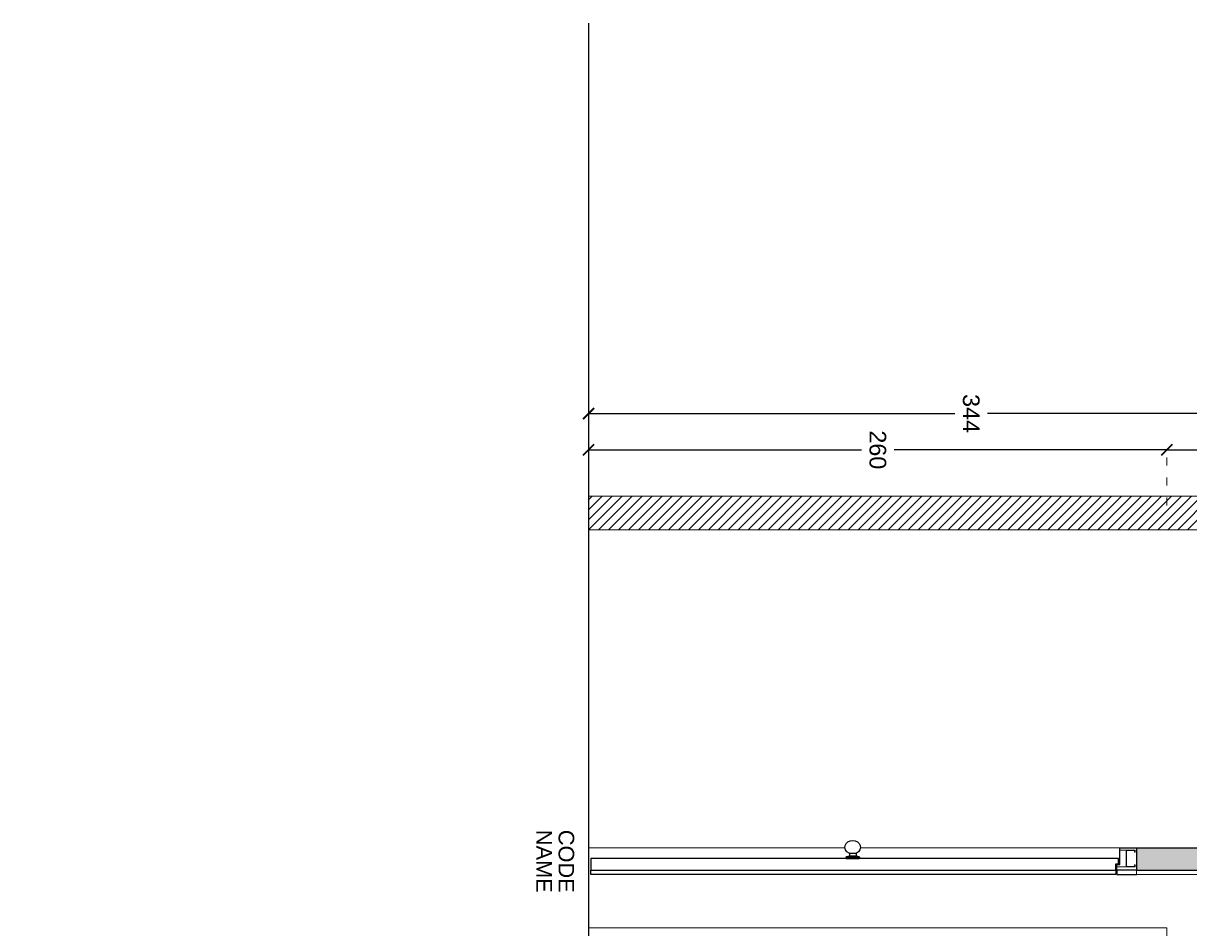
# Model space of a CAD drawing. Header units: centimetres. Extents: x -2854 to 18796, y -762 to 9238.
# Tile 147 of 173: x 2192 to 2716, y 2074 to 2481. Entities that reach past the tile are written whole.
import ezdxf
from ezdxf.enums import TextEntityAlignment as Align

# ---------------------------------------------------------------- set-up
doc = ezdxf.new("R2010")
doc.units = ezdxf.units.CM
doc.header["$LTSCALE"] = 0.3
doc.linetypes.add('ACAD_ISO03W100', pattern=[30, 12, -18])
for name, color, linetype, lineweight in [('KK_ARC_WALL 0.13', 252, 'Continuous', 13), ('KK_ARC_WALL 0.2', 3, 'Continuous', 20), ('KK_DIM', 253, 'Continuous', 5), ('KK_FUR_DET', 251, 'Continuous', 9), ('KK_FUR_NEW', 14, 'Continuous', 9), ('KK_FUR_TXT', 251, 'Continuous', 9), ('XR_EXIST_WALLS_0.2', 2, 'Continuous', 20)]:
    doc.layers.add(name, color=color, linetype=linetype, lineweight=lineweight)
doc.layers.add('KK_ARC_WALL HATCH', color=7, linetype='Continuous', true_color=0xc8c8c8)
doc.layers.add('KK_Defpoints', color=40, linetype='Continuous', plot=False)
doc.layers.add('KK_NEW_WALLS 0.2', color=3, linetype='Continuous')
doc.layers.add('XR_EXIST_WALL_HATCH', color=253, linetype='Continuous')
doc.styles.add('KIKO Milano_Light', font='Arial.ttf')
doc.dimstyles.new('KIKO', dxfattribs={"dimtxt": 1.5, "dimasz": 1, "dimexe": 0, "dimexo": 2, "dimgap": 0.7, "dimtad": 0, "dimtih": 1, "dimtoh": 1, "dimdec": 0, "dimzin": 0, "dimtxsty": 'KIKO Milano_Light', "dimblk": 'ARCHTICK', "dimcen": 0.09, "dimadec": 1, "dimazin": 0, "dimtfac": 1, "dimtdec": 0, "dimtix": 1, "dimtofl": 0, "dimtmove": 0, "dimatfit": 3, "dimldrblk": 'ARCHTICK', "dimfxl": 5, "dimfxlon": 1, "dimtolj": 1, "dimtzin": 0, "dimlwe": 5, "dimarcsym": 0})

# ---------------------------------------------------------------- blocks, each defined once
blk = doc.blocks.new('_ArchTick')
at = {"color": 0, "linetype": 'ByBlock', "const_width": 0.15}
blk.add_lwpolyline([(-0.5, -0.5), (0.5, 0.5)], dxfattribs=at)
blk = doc.blocks.new('*D204')
at = {"layer": 'Defpoints', "color": 0, "transparency": 16777216}
for p in [(2706.21, 2288.99), (2446.21, 2074.24), (2706.21, 2074.24)]:
    blk.add_point(p, dxfattribs=at)
at = {"layer": 'KK_DIM', "color": 0, "linetype": 'ACAD_ISO03W100', "lineweight": 5, "transparency": 16777216}
for p, q in [((2446.21, 2263.99), (2446.21, 2288.99)), ((2706.21, 2263.99), (2706.21, 2288.99))]:
    blk.add_line(p, q, dxfattribs=at)
at = {"layer": 'KK_DIM', "color": 0, "lineweight": -2, "transparency": 16777216}
for p, q in [((2446.21, 2288.99), (2568.89, 2288.99)), ((2706.21, 2288.99), (2583.54, 2288.99))]:
    blk.add_line(p, q, dxfattribs=at)
at = {"layer": 'KK_DIM', "color": 0, "lineweight": -2, "transparency": 16777216, "xscale": 5, "yscale": 5, "zscale": 5, "rotation": 180}
blk.add_blockref('_ArchTick', (2446.21, 2288.99), dxfattribs=at)
at = {"layer": 'KK_DIM', "color": 0, "lineweight": -2, "transparency": 16777216, "xscale": 5, "yscale": 5, "zscale": 5}
blk.add_blockref('_ArchTick', (2706.21, 2288.99), dxfattribs=at)
at = {"layer": 'KK_DIM', "color": 0, "transparency": 16777216, "insert": (2576.21, 2288.99), "char_height": 7.5, "attachment_point": 5, "rotation": 270, "style": 'KIKO Milano_Light'}
blk.add_mtext('\\A1;260', dxfattribs=at)
blk = doc.blocks.new('*D205')
at = {"layer": 'Defpoints', "color": 0, "transparency": 16777216}
for p in [(2770.11, 2288.99), (2770.11, 2098.09, 0), (2706.21, 2074.24)]:
    blk.add_point(p, dxfattribs=at)
at = {"layer": 'KK_DIM', "color": 0, "linetype": 'ACAD_ISO03W100', "lineweight": 5, "transparency": 16777216}
for p, q in [((2706.21, 2263.99), (2706.21, 2288.99)), ((2770.11, 2263.99), (2770.11, 2288.99))]:
    blk.add_line(p, q, dxfattribs=at)
at = {"layer": 'KK_DIM', "color": 0, "lineweight": -2, "transparency": 16777216}
for p, q in [((2706.21, 2288.99), (2730.84, 2288.99)), ((2770.11, 2288.99), (2745.49, 2288.99))]:
    blk.add_line(p, q, dxfattribs=at)
at = {"layer": 'KK_DIM', "color": 0, "lineweight": -2, "transparency": 16777216, "xscale": 5, "yscale": 5, "zscale": 5, "rotation": 180}
blk.add_blockref('_ArchTick', (2706.21, 2288.99), dxfattribs=at)
at = {"layer": 'KK_DIM', "color": 0, "lineweight": -2, "transparency": 16777216, "xscale": 5, "yscale": 5, "zscale": 5}
blk.add_blockref('_ArchTick', (2770.11, 2288.99), dxfattribs=at)
at = {"layer": 'KK_DIM', "color": 0, "transparency": 16777216, "insert": (2738.16, 2288.99), "char_height": 7.5, "attachment_point": 5, "rotation": 270, "style": 'KIKO Milano_Light'}
blk.add_mtext('\\A1;64', dxfattribs=at)
blk = doc.blocks.new('*D207')
at = {"layer": 'Defpoints', "color": 0, "transparency": 16777216}
for p in [(2790.21, 2305.29), (2446.21, 2253.06), (2790.21, 2253.06)]:
    blk.add_point(p, dxfattribs=at)
at = {"layer": 'KK_DIM', "color": 0, "linetype": 'ACAD_ISO03W100', "lineweight": 5, "transparency": 16777216}
for p, q in [((2446.21, 2280.29), (2446.21, 2305.29)), ((2790.21, 2280.29), (2790.21, 2305.29))]:
    blk.add_line(p, q, dxfattribs=at)
at = {"layer": 'KK_DIM', "color": 0, "lineweight": -2, "transparency": 16777216}
for p, q in [((2446.21, 2305.29), (2610.88, 2305.29)), ((2790.21, 2305.29), (2625.55, 2305.29))]:
    blk.add_line(p, q, dxfattribs=at)
at = {"layer": 'KK_DIM', "color": 0, "lineweight": -2, "transparency": 16777216, "xscale": 5, "yscale": 5, "zscale": 5, "rotation": 180}
blk.add_blockref('_ArchTick', (2446.21, 2305.29), dxfattribs=at)
at = {"layer": 'KK_DIM', "color": 0, "lineweight": -2, "transparency": 16777216, "xscale": 5, "yscale": 5, "zscale": 5}
blk.add_blockref('_ArchTick', (2790.21, 2305.29), dxfattribs=at)
at = {"layer": 'KK_DIM', "color": 0, "transparency": 16777216, "insert": (2618.21, 2305.29), "char_height": 7.5, "attachment_point": 5, "rotation": 270, "style": 'KIKO Milano_Light'}
blk.add_mtext('\\A1;344', dxfattribs=at)
blk = doc.blocks.new('MANIGLIA')
for p, q in [((0.5, 0.6), (0.5, 0.1)), ((0.6, 0.7), (1.84, 0.97)), ((6.4, 0.7), (0.6, 0.7)), ((6.4, 0), (0.6, 0)), ((5.15, 0.97), (1.84, 0.97)), ((2, 2.16), (2, 1.16)), ((2, 2.16), (5, 2.16)), ((5, 1.16), (2, 1.16)), ((5, 2.16), (5, 1.16)), ((5.15, 0.97), (6.4, 0.7)), ((6.5, 0.6), (6.5, 0.1))]:
    blk.add_line(p, q)
for centre, radius, start, end in [((0.6, 0.6), 0.1, 90, 180), ((0.6, 0.1), 0.1, 180, 270), ((1.8, 1.16), 0.2, 282.0948, 0), ((1.7, 2.09), 0.302, 14.1072, 60.6813), ((5.29, 2.09), 0.302, 119.5916, 165.8675), ((5.2, 1.16), 0.2, 180, 257.9052), ((6.4, 0.6), 0.1, 0, 90), ((6.4, 0.1), 0.1, 270, 0)]:
    blk.add_arc(centre, radius, start, end)
blk.add_ellipse((3.5, 5), major_axis=(-3.5, 0), ratio=0.857858, start_param=2.060153, end_param=7.364304)

msp = doc.modelspace()

# ---------------------------------------------------------------- hatches: boundary and pattern name
at = {"layer": 'KK_ARC_WALL HATCH'}
h = msp.add_hatch(color=256, dxfattribs=at)
h.dxf.hatch_style = 1
h.paths.add_polyline_path([(2792.21, 2100.09), (2692.52, 2100.09), (2692.52, 2110.09), (2792.21, 2110.09)])
at = {"layer": 'XR_EXIST_WALL_HATCH'}
h = msp.add_hatch(dxfattribs=at)
h.set_pattern_fill('ANSI31', color=256)
h.set_pattern_definition([(45, (-153.785, 995.658), (-2.245064, 2.245064), [])])
h.paths.add_polyline_path([(2963.25, 2268.19), (2446.21, 2268.19), (2446.21, 2253.06), (2963.25, 2253.06)])
h.paths.add_polyline_path([(572.36, 1257.7), (588.71, 1257.57), (591.99, 1689.61), (648.26, 1689.18), (648.96, 1781.18), (592.96, 1781.77), (596.2, 2095.75), (596.2, 2095.75), (596.1, 2103.75), (596.1, 2103.75), (596.1, 2193.75), (635.1, 2193.75), (635.1, 2247.75), (939.07, 2253.06), (948.07, 2252.06), (1036.06, 2253.02), (1036.06, 2110.16), (948.08, 2109.06), (948.08, 2122.06), (939.08, 2122.06), (939.08, 2108.06), (939.03, 2107.59), (939.08, 2100.05), (954.17, 2100.24), (1006.18, 2100.09), (1012.71, 1273.33), (1027.71, 1273.28), (1021.21, 2095.16), (1051.06, 2095.16), (1051.06, 2268.19), (947.9, 2267.05), (581.1, 2262.01), (581.1, 2103.75)])

# ---------------------------------------------------------------- linework, layer by layer
at = {"elevation": 0}
for points in [[(2685.01, 2110.09), (2692.51, 2110.09), (2692.51, 2100.09), (2683.71, 2100.09), (2683.71, 2102.69), (2685.01, 2102.69), (2685.01, 2102.69), (2685.01, 2102.69), (2685.01, 2110.09)], [(2684.51, 2105.39), (2447.21, 2105.39), (2447.21, 2105.39), (2447.21, 2105.39), (2447.21, 2100.09), (2683.21, 2100.09), (2683.21, 2102.89), (2684.51, 2102.89), (2684.51, 2105.39)], [(2692.51, 2100.09), (2683.71, 2100.09), (2683.71, 2098.09), (2692.51, 2098.09)]]:
    msp.add_lwpolyline(points, dxfattribs=at)
msp.add_lwpolyline([(2683.21, 2098.09), (2447.21, 2098.09), (2447.21, 2100.09), (2683.21, 2100.09)], close=True, dxfattribs=at)
at = {"layer": 'Defpoints'}
for p, q in [((2446.21, 2174.31, 0), (2446.21, 2039.32, 0)), ((2692.52, 2110.09, 0), (2725.59, 2110.09, 0)), ((2692.52, 2100.09, 0), (2725.59, 2100.09, 0))]:
    msp.add_line(p, q, dxfattribs=at)
at = {"layer": 'KK_ARC_WALL 0.13'}
for points in [[(2446.21, 2074.24), (2706.21, 2074.24)], [(2706.21, 2074.24), (2706.21, 1291.34), (2446.21, 1291.34)]]:
    msp.add_lwpolyline(points, dxfattribs=at)
at = {"layer": 'KK_ARC_WALL 0.2'}
msp.add_lwpolyline([(2792.21, 2100.09), (2692.52, 2100.09), (2692.52, 2110.09), (2792.21, 2110.09)], close=True, dxfattribs=at)
at = {"layer": 'KK_Defpoints'}
msp.add_lwpolyline([(2446.21, 2480.66), (2446.21, 995.66)], dxfattribs=at)
at = {"layer": 'KK_FUR_DET', "elevation": 0}
for points in [[(2561.49, 2110.09), (2446.21, 2110.09)], [(2685.01, 2110.09), (2568.44, 2110.09)], [(2683.71, 2101.59), (2687.91, 2101.59), (2687.91, 2109.09), (2685.01, 2109.09)], [(2691.71, 2108.24), (2691.91, 2108.24), (2691.91, 2109.09), (2687.91, 2109.09), (2687.91, 2101.59), (2691.91, 2101.59), (2691.91, 2102.44), (2691.71, 2102.44), (2691.71, 2101.79), (2688.11, 2101.79), (2688.11, 2108.89), (2691.71, 2108.89), (2691.71, 2108.24)]]:
    msp.add_lwpolyline(points, dxfattribs=at)
at = {"layer": 'KK_FUR_NEW', "elevation": 0}
msp.add_lwpolyline([(2692.51, 2098.09), (2770.11, 2098.09), (2770.11, 2100.09), (2692.51, 2100.09)], close=True, dxfattribs=at)
at = {"layer": 'KK_NEW_WALLS 0.2'}
msp.add_lwpolyline([(2446.21, 2273.33), (2446.21, 1172.27)], dxfattribs=at)
at = {"layer": 'XR_EXIST_WALLS_0.2'}
for points in [[(2446.21, 2268.19), (2962.16, 2268.19)], [(2446.21, 2253.06), (2961.72, 2253.06)]]:
    msp.add_lwpolyline(points, dxfattribs=at)

# ---------------------------------------------------------------- block references
at = {"xscale": -1}
msp.add_blockref('MANIGLIA', (2568.46, 2105.39, 0), dxfattribs=at)

# ---------------------------------------------------------------- texts
at = {"layer": 'KK_FUR_TXT', "style": 'KIKO Milano_Light'}
for tag, text, p in [('NAME', '#######', (2426.21, 2104.09, 0)), ('CODE', '#############', (2436.21, 2104.09, 0))]:
    msp.add_attdef(tag, text=text, height=7, rotation=270, dxfattribs=at).set_placement(p, align=Align.MIDDLE_CENTER)

# ---------------------------------------------------------------- dimensions: what is measured, and where the dimension line sits
at = {"layer": 'KK_DIM'}
dim = msp.add_linear_dim(base=(2790.21, 2305.29), p1=(2446.21, 2253.06), p2=(2790.21, 2253.06), dimstyle='KIKO', override={"dimscale": 0, "dimpost": '\\X', "dimcen": 0.0018}, dxfattribs=at)
dim.commit()
dim.dimension.update_dxf_attribs({"geometry": '*D207', "text_midpoint": (2618.21, 2305.29), "dimtype": 160, "text_rotation": 270})
for base, p1, p2, picture, middle in [((2706.21, 2288.99), (2446.21, 2074.24), (2706.21, 2074.24), '*D204', (2576.21, 2288.99)), ((2770.11, 2288.99), (2706.21, 2074.24), (2770.11, 2098.09, 0), '*D205', (2738.16, 2288.99))]:
    dim = msp.add_linear_dim(base=base, p1=p1, p2=p2, dimstyle='KIKO', override={"dimscale": 0, "dimpost": '\\X', "dimcen": 0.0018}, dxfattribs=at)
    dim.commit()
    dim.dimension.update_dxf_attribs({"geometry": picture, "text_midpoint": middle, "text_rotation": 270})

doc.saveas('drawing.dxf')
